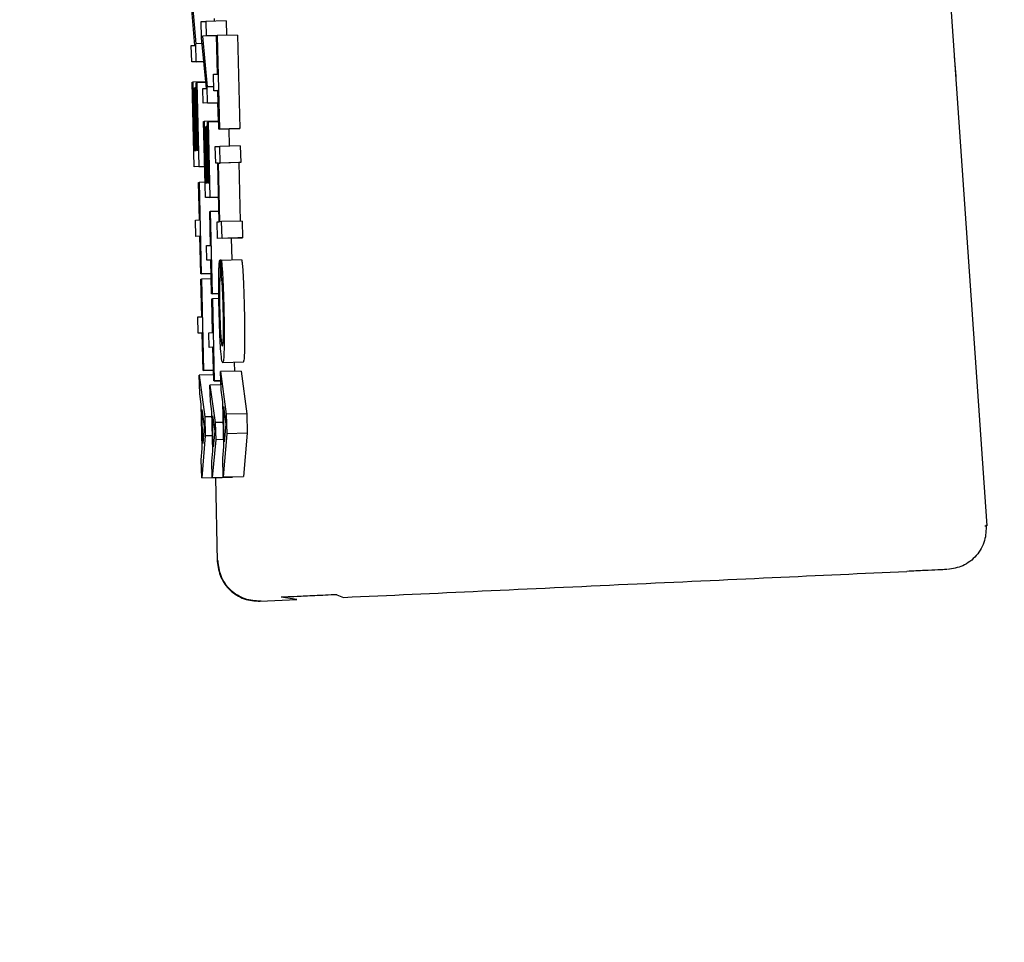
# Model space of a CAD drawing. Header units: inches. Extents: x 170 to 312, y 215 to 248.
# Tile 212 of 256: x 210.1557 to 210.2031, y 223.7054 to 223.7498. Entities that reach past the tile are written whole.
import ezdxf

# ---------------------------------------------------------------- set-up
doc = ezdxf.new("R2010")
doc.units = ezdxf.units.IN
doc.header["$LTSCALE"] = 0.25
doc.header["$MEASUREMENT"] = 0
doc.layers.add('ANNOTATIONS', color=1, linetype='Continuous')
doc.layers.add('MOTOR LH', color=7, linetype='Continuous')
doc.styles.add('ARIAL', font='arial.ttf', dxfattribs={"height": 0.09375})
doc.dimstyles.new('STANDARD$0', dxfattribs={"dimtxt": 0.09375, "dimasz": 0.09375, "dimexe": 0.03125, "dimexo": 0.046875, "dimgap": 0.09, "dimtad": 0, "dimtih": 1, "dimtoh": 1, "dimdec": 4, "dimzin": 0, "dimdsep": 46, "dimtxsty": 'ARIAL', "dimcen": 0.09, "dimadec": 0, "dimazin": 0, "dimtfac": 1, "dimtdec": 4, "dimtofl": 0, "dimtmove": 0, "dimatfit": 1, "dimfxl": 1, "dimtolj": 1, "dimtzin": 0, "dimarcsym": 0})

# ---------------------------------------------------------------- blocks, each defined once
blk = doc.blocks.new('*D154')
at = {"layer": 'ANNOTATIONS', "color": 0, "lineweight": -2, "transparency": 16777216}
for p, q in [((209.952995, 224.436735), (211.798957, 224.436735)), ((211.767707, 224.342985), (211.767707, 222.643354)), ((211.767707, 220.508863), (211.767707, 222.208494)), ((211.037182, 220.415113), (211.798957, 220.415113))]:
    blk.add_line(p, q, dxfattribs=at)
at = {"layer": 'ANNOTATIONS', "color": 0, "transparency": 16777216}
for points in [[(211.752082, 224.342985), (211.783332, 224.342985), (211.767707, 224.436735)], [(211.752082, 220.508863), (211.783332, 220.508863), (211.767707, 220.415113)]]:
    blk.add_solid(points, dxfattribs=at)
at = {"layer": 'defpoints', "color": 0, "transparency": 16777216}
for p in [(209.90612, 224.436735), (210.990307, 220.415113), (211.767707, 220.415113)]:
    blk.add_point(p, dxfattribs=at)
at = {"layer": 'ANNOTATIONS', "color": 0, "transparency": 16777216, "insert": (211.767707, 222.425924), "char_height": 0.09375, "attachment_point": 5, "style": 'ARIAL'}
blk.add_mtext('\\A1;OPENING\\PHEIGHT', dxfattribs=at)
blk = doc.blocks.new('*D155')
at = {"layer": 'ANNOTATIONS', "color": 0, "lineweight": -2, "transparency": 16777216}
for p, q in [((209.952995, 225.272719), (212.453946, 225.272719)), ((212.422696, 225.178969), (212.422696, 223.061346)), ((212.422696, 220.508863), (212.422696, 222.626486)), ((211.957527, 220.415113), (212.453946, 220.415113))]:
    blk.add_line(p, q, dxfattribs=at)
at = {"layer": 'ANNOTATIONS', "color": 0, "transparency": 16777216}
for points in [[(212.407071, 225.178969), (212.438321, 225.178969), (212.422696, 225.272719)], [(212.407071, 220.508863), (212.438321, 220.508863), (212.422696, 220.415113)]]:
    blk.add_solid(points, dxfattribs=at)
at = {"layer": 'defpoints', "color": 0, "transparency": 16777216}
for p in [(209.90612, 225.272719), (211.910652, 220.415113), (212.422696, 220.415113)]:
    blk.add_point(p, dxfattribs=at)
at = {"layer": 'ANNOTATIONS', "color": 0, "transparency": 16777216, "insert": (212.422696, 222.843916), "char_height": 0.09375, "attachment_point": 5, "style": 'ARIAL'}
blk.add_mtext('\\A1;TOTAL\\PHEIGHT', dxfattribs=at)

msp = doc.modelspace()

# ---------------------------------------------------------------- linework, layer by layer
at = {"layer": 'MOTOR LH'}
for p, q in [((210.191037, 223.887213), (210.202286, 223.725422)), ((210.16397, 223.751337), (210.164205, 223.748625)), ((210.164163, 223.748541), (210.163927, 223.751252)), ((210.164468, 223.749692), (210.164683, 223.749702)), ((210.164487, 223.748914), (210.164468, 223.749692)), ((210.165666, 223.749725), (210.164683, 223.749702)), ((210.164683, 223.749702), (210.1647, 223.748998)), ((210.165085, 223.749839), (210.165096, 223.749712)), ((210.165666, 223.749725), (210.165683, 223.749032)), ((210.165208, 223.749007), (210.164531, 223.74899)), ((210.1647, 223.748998), (210.164531, 223.74899)), ((210.164531, 223.74899), (210.164758, 223.746551)), ((210.165208, 223.74901), (210.1647, 223.748998)), ((210.165208, 223.74902), (210.165236, 223.749021)), ((210.165253, 223.747168), (210.165208, 223.74902)), ((210.166219, 223.749045), (210.165236, 223.749021)), ((210.165236, 223.749021), (210.165344, 223.744516)), ((210.166219, 223.749045), (210.166328, 223.74454)), ((210.163992, 223.748533), (210.164163, 223.748541)), ((210.164011, 223.747751), (210.163992, 223.748533)), ((210.164513, 223.748633), (210.164205, 223.748625)), ((210.164225, 223.747761), (210.164205, 223.748625)), ((210.164716, 223.746475), (210.164487, 223.748914)), ((210.200803, 223.74704), (210.200735, 223.748029)), ((210.164595, 223.747765), (210.164011, 223.747751)), ((210.164225, 223.747761), (210.164011, 223.747751)), ((210.164225, 223.747761), (210.164595, 223.74777)), ((210.165061, 223.747159), (210.165253, 223.747168)), ((210.16508, 223.746358), (210.165061, 223.747159)), ((210.164034, 223.746775), (210.164061, 223.746776)), ((210.164132, 223.742705), (210.164034, 223.746775)), ((210.164687, 223.746791), (210.164061, 223.746776)), ((210.164061, 223.746776), (210.16414, 223.743488)), ((210.164222, 223.746742), (210.16425, 223.746744)), ((210.1643, 223.743495), (210.164222, 223.746742)), ((210.16469, 223.746754), (210.16425, 223.746744)), ((210.16425, 223.746744), (210.164346, 223.742715)), ((210.164138, 223.746495), (210.164165, 223.746496)), ((210.16421, 223.743491), (210.164138, 223.746495)), ((210.164228, 223.746498), (210.164165, 223.746496)), ((210.164165, 223.746496), (210.164237, 223.743492)), ((210.164546, 223.746467), (210.164716, 223.746475)), ((210.164562, 223.745763), (210.164546, 223.746467)), ((210.165075, 223.746558), (210.164758, 223.746551)), ((210.164777, 223.745773), (210.164758, 223.746551)), ((210.165272, 223.746367), (210.16508, 223.746358)), ((210.165272, 223.746363), (210.16508, 223.746358)), ((210.165316, 223.744515), (210.165272, 223.746367)), ((210.165286, 223.74578), (210.164562, 223.745763)), ((210.164777, 223.745773), (210.164562, 223.745763)), ((210.164777, 223.745773), (210.165286, 223.745785)), ((210.165257, 223.74578), (210.165278, 223.744902)), ((210.164584, 223.744884), (210.164611, 223.744886)), ((210.164671, 223.741221), (210.164584, 223.744884)), ((210.165307, 223.744902), (210.164611, 223.744886)), ((210.164611, 223.744886), (210.164682, 223.741926)), ((210.164772, 223.744856), (210.164799, 223.744857)), ((210.164842, 223.741934), (210.164772, 223.744856)), ((210.165308, 223.744869), (210.164799, 223.744857)), ((210.164799, 223.744857), (210.164886, 223.741231)), ((210.164687, 223.744633), (210.164714, 223.744634)), ((210.164752, 223.741929), (210.164687, 223.744633)), ((210.164777, 223.744635), (210.164714, 223.744634)), ((210.164714, 223.744634), (210.164779, 223.741931)), ((210.166299, 223.744538), (210.165316, 223.744515)), ((210.165344, 223.744516), (210.165316, 223.744515)), ((210.165344, 223.744516), (210.166328, 223.74454)), ((210.165791, 223.744526), (210.165811, 223.743695)), ((210.166328, 223.74454), (210.166299, 223.744538)), ((210.16414, 223.743488), (210.16421, 223.743491)), ((210.164237, 223.743492), (210.1643, 223.743495)), ((210.165144, 223.743674), (210.165364, 223.743684)), ((210.165164, 223.742873), (210.165144, 223.743674)), ((210.166347, 223.743708), (210.165364, 223.743684)), ((210.165383, 223.742882), (210.165364, 223.743684)), ((210.166347, 223.743708), (210.166367, 223.742906)), ((210.165265, 223.742877), (210.165164, 223.742873)), ((210.165265, 223.742875), (210.165164, 223.742873)), ((210.165333, 223.740059), (210.165265, 223.742877)), ((210.166277, 223.742902), (210.165293, 223.742878)), ((210.165293, 223.742878), (210.165383, 223.742882)), ((210.165361, 223.74006), (210.165293, 223.742878)), ((210.166367, 223.742906), (210.165383, 223.742882)), ((210.166367, 223.742906), (210.166277, 223.742902)), ((210.166277, 223.742902), (210.166344, 223.740086)), ((210.164636, 223.742717), (210.164132, 223.742705)), ((210.164346, 223.742715), (210.164132, 223.742705)), ((210.164346, 223.742715), (210.164635, 223.742722)), ((210.164337, 223.74195), (210.164365, 223.741952)), ((210.164381, 223.740143), (210.164337, 223.74195)), ((210.164654, 223.741958), (210.164365, 223.741952)), ((210.164365, 223.741952), (210.16447, 223.737556)), ((210.164682, 223.741926), (210.164752, 223.741929)), ((210.164779, 223.741931), (210.164842, 223.741934)), ((210.165305, 223.741237), (210.164671, 223.741221)), ((210.164886, 223.741231), (210.164671, 223.741221)), ((210.164886, 223.741231), (210.165305, 223.741241)), ((210.164875, 223.740543), (210.164903, 223.740544)), ((210.164914, 223.738917), (210.164875, 223.740543)), ((210.165321, 223.740555), (210.164903, 223.740544)), ((210.164903, 223.740544), (210.164997, 223.736588)), ((210.164193, 223.740135), (210.164381, 223.740143)), ((210.164212, 223.739353), (210.164193, 223.740135)), ((210.165231, 223.740054), (210.165333, 223.740059)), ((210.16525, 223.739253), (210.165231, 223.740054)), ((210.165451, 223.740064), (210.165361, 223.74006)), ((210.166434, 223.740088), (210.165451, 223.740064)), ((210.16547, 223.739263), (210.165451, 223.740064)), ((210.166434, 223.740088), (210.166454, 223.739286)), ((210.164399, 223.739362), (210.164212, 223.739353)), ((210.1644, 223.739357), (210.164212, 223.739353)), ((210.164443, 223.737555), (210.164399, 223.739362)), ((210.166234, 223.739276), (210.16525, 223.739253)), ((210.16547, 223.739263), (210.16525, 223.739253)), ((210.16547, 223.739263), (210.166454, 223.739286)), ((210.165917, 223.739269), (210.165942, 223.738222)), ((210.166454, 223.739286), (210.166234, 223.739276)), ((210.164727, 223.738908), (210.164914, 223.738917)), ((210.164744, 223.738205), (210.164727, 223.738908)), ((210.164931, 223.738213), (210.164744, 223.738205)), ((210.164931, 223.738209), (210.164744, 223.738205)), ((210.16497, 223.736587), (210.164931, 223.738213)), ((210.165426, 223.738208), (210.165358, 223.738206)), ((210.165358, 223.738206), (210.165377, 223.737404)), ((210.165426, 223.738209), (210.166409, 223.738233)), ((210.165445, 223.737408), (210.165426, 223.738209)), ((210.164947, 223.737567), (210.164443, 223.737555)), ((210.16447, 223.737556), (210.164443, 223.737555)), ((210.164449, 223.737289), (210.164477, 223.73729)), ((210.164492, 223.735483), (210.164449, 223.737289)), ((210.16447, 223.737556), (210.164947, 223.737567)), ((210.164953, 223.737302), (210.164477, 223.73729)), ((210.164477, 223.73729), (210.164582, 223.732895)), ((210.165314, 223.736595), (210.16497, 223.736587)), ((210.164997, 223.736588), (210.16497, 223.736587)), ((210.164976, 223.736348), (210.165003, 223.736349)), ((210.165015, 223.734722), (210.164976, 223.736348)), ((210.164997, 223.736588), (210.165314, 223.736596)), ((210.165317, 223.736357), (210.165003, 223.736349)), ((210.165003, 223.736349), (210.165098, 223.732393)), ((210.164305, 223.735474), (210.164492, 223.735483)), ((210.164324, 223.734692), (210.164305, 223.735474)), ((210.164511, 223.734701), (210.164324, 223.734692)), ((210.164511, 223.734696), (210.164324, 223.734692)), ((210.164555, 223.732894), (210.164511, 223.734701)), ((210.164828, 223.734713), (210.165015, 223.734722)), ((210.164844, 223.73401), (210.164828, 223.734713)), ((210.165032, 223.734018), (210.164844, 223.73401)), ((210.165032, 223.734014), (210.164844, 223.73401)), ((210.165071, 223.732392), (210.165032, 223.734018)), ((210.165058, 223.732906), (210.164555, 223.732894)), ((210.164582, 223.732895), (210.164555, 223.732894)), ((210.164582, 223.732895), (210.165058, 223.732906)), ((210.166387, 223.732865), (210.165404, 223.732842)), ((210.165404, 223.732842), (210.165674, 223.730789)), ((210.165426, 223.731949), (210.165404, 223.732842)), ((210.166485, 223.733296), (210.165501, 223.733273)), ((210.16606, 223.733286), (210.166071, 223.732858)), ((210.166387, 223.732865), (210.166657, 223.730813)), ((210.165064, 223.732685), (210.164373, 223.732668)), ((210.164373, 223.732668), (210.164635, 223.730665)), ((210.164394, 223.731796), (210.164373, 223.732668)), ((210.165415, 223.732401), (210.165071, 223.732392)), ((210.165098, 223.732393), (210.165071, 223.732392)), ((210.165098, 223.732393), (210.165415, 223.732401)), ((210.165394, 223.7324), (210.165419, 223.732207)), ((210.16542, 223.732201), (210.164888, 223.732188)), ((210.164888, 223.732188), (210.165146, 223.730387)), ((210.164907, 223.731404), (210.164888, 223.732188)), ((210.165503, 223.731395), (210.165426, 223.731949)), ((210.164469, 223.731257), (210.164394, 223.731796)), ((210.164519, 223.729143), (210.164469, 223.731257)), ((210.164502, 223.731026), (210.164614, 223.730208)), ((210.164541, 223.729377), (210.164502, 223.731026)), ((210.164981, 223.730918), (210.164907, 223.731404)), ((210.165555, 223.729229), (210.165503, 223.731395)), ((210.165536, 223.731159), (210.165652, 223.73032)), ((210.165577, 223.729468), (210.165536, 223.731159)), ((210.164987, 223.730674), (210.164635, 223.730665)), ((210.164635, 223.730665), (210.164657, 223.729749)), ((210.165026, 223.729016), (210.164981, 223.730918)), ((210.165013, 223.730711), (210.165124, 223.729975)), ((210.165049, 223.729226), (210.165013, 223.730711)), ((210.166657, 223.730813), (210.165674, 223.730789)), ((210.165674, 223.730789), (210.165696, 223.72985)), ((210.166657, 223.730813), (210.166679, 223.729873)), ((210.164614, 223.730208), (210.164541, 223.729377)), ((210.165527, 223.730396), (210.165146, 223.730387)), ((210.165146, 223.730387), (210.165166, 223.729562)), ((210.165652, 223.73032), (210.165577, 223.729468)), ((210.164657, 223.729749), (210.164491, 223.727726)), ((210.165009, 223.729757), (210.164657, 223.729749)), ((210.165166, 223.729562), (210.164995, 223.727741)), ((210.165124, 223.729975), (210.165049, 223.729226)), ((210.165546, 223.729571), (210.165166, 223.729562)), ((210.165696, 223.72985), (210.165526, 223.727777)), ((210.166679, 223.729873), (210.165696, 223.72985)), ((210.166679, 223.729873), (210.166509, 223.7278)), ((210.16447, 223.728598), (210.164519, 223.729143)), ((210.165504, 223.72867), (210.165555, 223.729229)), ((210.164491, 223.727726), (210.16447, 223.728598)), ((210.164976, 223.728525), (210.165026, 223.729016)), ((210.165526, 223.727777), (210.165504, 223.72867)), ((210.164995, 223.727741), (210.164976, 223.728525)), ((210.164491, 223.727726), (210.165474, 223.72775)), ((210.164995, 223.727741), (210.165978, 223.727764)), ((210.165151, 223.727742), (210.165243, 223.723709)), ((210.165475, 223.727752), (210.165474, 223.72775)), ((210.165526, 223.727777), (210.166509, 223.7278)), ((210.16598, 223.727787), (210.165978, 223.727764)), ((210.202193, 223.725424), (210.202286, 223.725422)), ((210.169064, 223.721872), (210.168323, 223.721986)), ((210.170997, 223.722104), (210.171317, 223.721976)), ((210.167301, 223.72179), (210.169064, 223.721872)), ((210.167359, 223.721793), (210.167301, 223.72179))]:
    msp.add_line(p, q, dxfattribs=at)
for points, knots in [([(210.16532, 223.737759), (210.165323, 223.737837), (210.16533, 223.737989), (210.165343, 223.738127), (210.165353, 223.73818), (210.165358, 223.738206)], [0, 0, 0, 0, 0.341936, 0.668051, 1, 1, 1, 1]), ([(210.165426, 223.738209), (210.165433, 223.738186), (210.165449, 223.73813), (210.165473, 223.737881), (210.16549, 223.73761), (210.165497, 223.737494)], [0, 0, 0, 0, 0.296466, 0.699483, 1, 1, 1, 1]), ([(210.166409, 223.738233), (210.166416, 223.738209), (210.166432, 223.738154), (210.166457, 223.737905), (210.166473, 223.737633), (210.16648, 223.737517)], [0, 0, 0, 0, 0.2964644, 0.6994832, 1, 1, 1, 1]), ([(210.165311, 223.73696), (210.165311, 223.737061), (210.165311, 223.737266), (210.165314, 223.737535), (210.165318, 223.737684), (210.16532, 223.737759)], [0, 0, 0, 0, 0.325128, 0.658676, 1, 1, 1, 1]), ([(210.165377, 223.737404), (210.165372, 223.737363), (210.165359, 223.737272), (210.165349, 223.73706), (210.165346, 223.736867), (210.165346, 223.736827)], [0, 0, 0, 0, 0.391287, 0.8747245, 1, 1, 1, 1]), ([(210.165493, 223.736856), (210.165489, 223.736938), (210.165477, 223.73714), (210.16546, 223.737317), (210.16545, 223.737383), (210.165445, 223.737408)], [0, 0, 0, 0, 0.300908, 0.738178, 1, 1, 1, 1]), ([(210.165497, 223.737494), (210.165505, 223.737343), (210.165524, 223.736974), (210.165543, 223.736395), (210.165553, 223.736001), (210.165556, 223.735874)], [0, 0, 0, 0, 0.317205, 0.779738, 1, 1, 1, 1]), ([(210.16648, 223.737517), (210.166488, 223.737367), (210.166507, 223.736997), (210.166526, 223.736418), (210.166536, 223.736024), (210.16654, 223.735897)], [0, 0, 0, 0, 0.317197, 0.779737, 1, 1, 1, 1]), ([(210.165328, 223.735832), (210.165325, 223.735968), (210.165319, 223.736229), (210.165313, 223.736613), (210.165312, 223.736843), (210.165311, 223.73696)], [0, 0, 0, 0, 0.3495343, 0.6698091, 1, 1, 1, 1]), ([(210.165346, 223.736827), (210.165345, 223.736734), (210.165344, 223.736511), (210.165349, 223.736149), (210.165354, 223.735899), (210.165356, 223.735811)], [0, 0, 0, 0, 0.315902, 0.7572, 1, 1, 1, 1]), ([(210.165529, 223.735865), (210.165525, 223.735987), (210.165517, 223.736291), (210.165505, 223.73663), (210.165495, 223.736818), (210.165493, 223.736856)], [0, 0, 0, 0, 0.349297, 0.868654, 1, 1, 1, 1]), ([(210.165403, 223.733954), (210.165392, 223.734135), (210.16537, 223.734498), (210.165345, 223.735179), (210.165333, 223.735629), (210.165328, 223.735832)], [0, 0, 0, 0, 0.354326, 0.708616, 1, 1, 1, 1]), ([(210.165356, 223.735811), (210.165362, 223.735617), (210.165371, 223.73526), (210.165391, 223.734816), (210.165404, 223.734621), (210.16541, 223.734534)], [0, 0, 0, 0, 0.396003, 0.729639, 1, 1, 1, 1]), ([(210.165537, 223.734552), (210.165539, 223.734674), (210.165543, 223.734919), (210.165539, 223.735397), (210.165532, 223.735719), (210.165529, 223.735865)], [0, 0, 0, 0, 0.352699, 0.706478, 1, 1, 1, 1]), ([(210.165556, 223.735874), (210.165563, 223.735574), (210.165574, 223.735019), (210.165576, 223.734375), (210.165572, 223.73409), (210.16557, 223.733982)], [0, 0, 0, 0, 0.422167, 0.780988, 1, 1, 1, 1]), ([(210.16654, 223.735897), (210.166546, 223.735597), (210.166558, 223.735043), (210.16656, 223.734399), (210.166555, 223.734114), (210.166553, 223.734006)], [0, 0, 0, 0, 0.422025, 0.781108, 1, 1, 1, 1]), ([(210.16541, 223.734534), (210.165417, 223.73445), (210.165437, 223.73422), (210.165462, 223.734091), (210.165479, 223.734078), (210.165485, 223.734074)], [0, 0, 0, 0, 0.2660451, 0.7314124, 1, 1, 1, 1]), ([(210.165485, 223.734074), (210.165492, 223.734081), (210.16551, 223.7341), (210.165528, 223.734268), (210.165535, 223.734497), (210.165537, 223.734552)], [0, 0, 0, 0, 0.3196445, 0.8357884, 1, 1, 1, 1]), ([(210.165501, 223.733273), (210.165484, 223.733294), (210.165453, 223.733333), (210.165419, 223.733764), (210.165403, 223.733954)], [0, 0, 0, 0, 0.557863, 1, 1, 1, 1]), ([(210.16557, 223.733982), (210.165566, 223.733853), (210.165557, 223.733523), (210.165532, 223.733306), (210.16551, 223.733282), (210.165501, 223.733273)], [0, 0, 0, 0, 0.273196, 0.69948, 1, 1, 1, 1]), ([(210.166553, 223.734006), (210.16655, 223.733877), (210.16654, 223.733547), (210.166515, 223.733329), (210.166494, 223.733306), (210.166485, 223.733296)], [0, 0, 0, 0, 0.273177, 0.699502, 1, 1, 1, 1]), ([(210.202249, 223.725463), (210.202245, 223.725208), (210.202238, 223.724815), (210.202025, 223.724326), (210.201789, 223.723983), (210.201484, 223.7237), (210.20103, 223.72342), (210.200644, 223.723359), (210.200393, 223.723319)], [0, 0, 0, 0, 0.238422, 0.367474, 0.499495, 0.631573, 0.76079, 1, 1, 1, 1]), ([(210.165243, 223.723709), (210.16528, 223.723449), (210.165354, 223.722927), (210.165836, 223.722282), (210.166513, 223.721845), (210.167038, 223.721808), (210.167301, 223.72179)], [0, 0, 0, 0, 0.250092, 0.500038, 0.750019, 1, 1, 1, 1]), ([(210.167323, 223.721791), (210.167069, 223.721807), (210.166679, 223.721832), (210.166201, 223.722069), (210.165872, 223.722323), (210.165605, 223.722642), (210.165348, 223.72311), (210.165304, 223.7235), (210.165276, 223.723754)], [0, 0, 0, 0, 0.239231, 0.368436, 0.500565, 0.632577, 0.761565, 1, 1, 1, 1]), ([(210.171317, 223.721976), (210.173514, 223.722077), (210.177907, 223.72228), (210.185014, 223.722609), (210.192064, 223.722935), (210.19631, 223.723131), (210.198434, 223.723229)], [0, 0, 0, 0, 0.250007, 0.500001, 0.749992, 1, 1, 1, 1]), ([(210.200356, 223.723318), (210.200347, 223.723318), (210.200315, 223.723316), (210.199954, 223.723299), (210.199326, 223.72327), (210.198731, 223.723243), (210.198434, 223.723229)], [0, 0, 0, 0, 0.1275836, 0.4184147, 0.7092507, 1, 1, 1, 1]), ([(210.170997, 223.722104), (210.170627, 223.722087), (210.169887, 223.722053), (210.169052, 223.722014), (210.168472, 223.721988), (210.168372, 223.721983), (210.168322, 223.72198)], [0, 0, 0, 0, 0.249972, 0.500018, 0.750051, 1, 1, 1, 1])]:
    msp.add_open_spline(points, degree=3, knots=knots, dxfattribs=at)

# ---------------------------------------------------------------- dimensions: what is measured, and where the dimension line sits
at = {"layer": 'ANNOTATIONS'}
for base, p1, p2, text, picture, middle in [((212.422696, 220.415113), (209.90612, 225.272719), (211.910652, 220.415113), 'TOTAL\\PHEIGHT', '*D155', (212.422696, 222.843916)), ((211.767707, 220.415113), (209.90612, 224.436735), (210.990307, 220.415113), 'OPENING\\PHEIGHT', '*D154', (211.767707, 222.425924))]:
    dim = msp.add_linear_dim(base=base, p1=p1, p2=p2, angle=90, text=text, dimstyle='STANDARD$0', dxfattribs=at)
    dim.commit()
    dim.dimension.update_dxf_attribs({"geometry": picture, "text_midpoint": middle})

doc.saveas('drawing.dxf')
